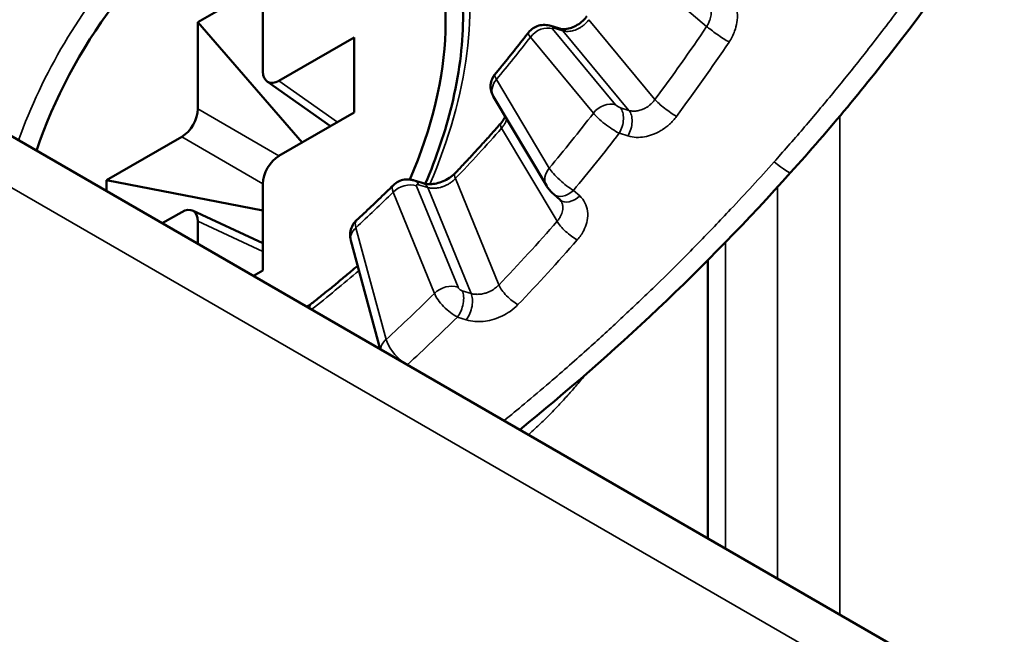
# Model space of a CAD drawing. Header units: millimetres. Extents: x 38 to 2514, y 38 to 1622.
# Tile 12 of 244: x 355.18 to 368.13, y 321.56 to 329.64. Entities that reach past the tile are written whole.
import ezdxf

# ---------------------------------------------------------------- set-up
doc = ezdxf.new("R2010")
doc.units = ezdxf.units.MM
doc.header["$LTSCALE"] = 7.692308
doc.layers.add('Visible (ISO)', color=7, linetype='Continuous', lineweight=50)
doc.layers.add('Visible Narrow (ISO)', color=7, linetype='Continuous', lineweight=35)

msp = doc.modelspace()

# ---------------------------------------------------------------- linework, layer by layer
at = {"layer": 'Visible (ISO)'}
for p, q in [((256.558, 384.987), (645.467, 160.45)), ((358.381, 330.099), (357.526, 329.605)), ((358.381, 328.959), (358.381, 330.099)), ((357.526, 329.605), (357.526, 328.466)), ((357.526, 329.605), (358.897, 328.024)), ((359.58, 329.407), (358.593, 328.837)), ((359.58, 328.419), (359.58, 329.407)), ((359.269, 328.24), (358.436, 328.827)), ((361.414, 328.625), (362.108, 327.459)), ((358.593, 327.849), (359.58, 328.419)), ((357.314, 328.099), (356.327, 327.529)), ((363.445, 328.111), (363.445, 328.111)), ((356.327, 327.529), (356.327, 327.385)), ((356.327, 327.529), (358.381, 327.132)), ((358.381, 326.343), (358.381, 327.482)), ((362.288, 327.271), (362.205, 327.344)), ((357.058, 326.963), (357.314, 327.111)), ((358.381, 326.702), (357.456, 327.13)), ((357.526, 326.989), (357.526, 326.693)), ((359.539, 326.738), (359.925, 325.308)), ((364.231, 326.48), (364.231, 322.822)), ((358.257, 326.271), (358.381, 326.343))]:
    msp.add_line(p, q, dxfattribs=at)
for centre, major_axis, ratio, start_param, end_param in [((357.954, 327.974), (2, 3.464), 0.57735, 4.914355, 8.191186), ((358.594, 329.083), (-0.15, -0.261), 0.575771, 5.499157, 7.067214), ((357.314, 328.344), (0.15, 0.26), 0.578934, 3.92836, 5.496418), ((358.594, 327.604), (-0.15, -0.26), 0.578934, 3.92836, 5.496418), ((357.314, 326.865), (0.15, 0.261), 0.575771, 5.499157, 7.067214)]:
    msp.add_ellipse(centre, major_axis=major_axis, ratio=ratio, start_param=start_param, end_param=end_param, dxfattribs=at)
for points, knots in [([(367.324, 348.185), (368.316, 347.524), (369.171, 346.622), (370.426, 344.52), (370.848, 343.302), (371.212, 340.713), (371.161, 339.312), (370.609, 336.484), (370.101, 335.022), (368.71, 332.156), (367.801, 330.719), (366.314, 328.78), (365.825, 328.193), (365.318, 327.629)], [0.000075, 0.000075, 0.000075, 0.000075, 0.499221, 0.499221, 0.989052, 0.989052, 1.476921, 1.476921, 1.969045, 1.969045, 2.474784, 2.474784, 2.702857, 2.702857, 2.702857, 2.702857]), ([(360.516, 327.483), (360.663, 327.826), (360.78, 328.173), (360.96, 328.907), (361.01, 329.29), (361.015, 329.988), (360.97, 330.303), (360.801, 330.84), (360.675, 331.059), (360.436, 331.313), (360.343, 331.387), (360.241, 331.446)], [4.128479, 4.128479, 4.128479, 4.128479, 4.39441, 4.39441, 4.704125, 4.704125, 5.011907, 5.011907, 5.325934, 5.325934, 5.497787, 5.497787, 5.497787, 5.497787]), ([(362.283, 329.522), (362.298, 329.517), (362.318, 329.514), (362.365, 329.515), (362.391, 329.519), (362.443, 329.534), (362.47, 329.545), (362.52, 329.573), (362.546, 329.59), (362.592, 329.629), (362.614, 329.651), (362.635, 329.678), (362.638, 329.682), (362.64, 329.686)], [0, 0, 0, 0, 0.01071576, 0.01071576, 0.02071818, 0.02071818, 0.02980654, 0.02980654, 0.03889665, 0.03889665, 0.04798478, 0.04798478, 0.04940824, 0.04940824, 0.04940824, 0.04940824]), ([(361.874, 329.472), (361.891, 329.494), (361.911, 329.513), (361.956, 329.543), (361.982, 329.554), (362.034, 329.569), (362.061, 329.572), (362.115, 329.57), (362.141, 329.565), (362.166, 329.557)], [0, 0, 0, 0, 0.00820337, 0.00820337, 0.01631767, 0.01631767, 0.02449815, 0.02449815, 0.03256239, 0.03256239, 0.03256239, 0.03256239]), ([(361.433, 328.923), (361.462, 328.959), (361.492, 328.995), (361.552, 329.067), (361.581, 329.104), (361.64, 329.177), (361.67, 329.213), (361.728, 329.287), (361.758, 329.324), (361.816, 329.398), (361.845, 329.435), (361.874, 329.472)], [3.63818007, 3.63818007, 3.63818007, 3.63818007, 3.64898417, 3.64898417, 3.65978827, 3.65978827, 3.67059237, 3.67059237, 3.68139647, 3.68139647, 3.69220057, 3.69220057, 3.69220057, 3.69220057]), ([(361.414, 328.625), (361.406, 328.638), (361.399, 328.652), (361.383, 328.691), (361.377, 328.718), (361.373, 328.77), (361.375, 328.796), (361.388, 328.847), (361.398, 328.873), (361.419, 328.905), (361.425, 328.914), (361.433, 328.923)], [0, 0, 0, 0, 0.00478587, 0.00478587, 0.01287727, 0.01287727, 0.02059106, 0.02059106, 0.02862829, 0.02862829, 0.03205264, 0.03205264, 0.03205264, 0.03205264]), ([(361.508, 328.277), (361.527, 328.299), (361.542, 328.321), (361.559, 328.351), (361.563, 328.36), (361.566, 328.368)], [0, 0, 0, 0, 0.00932039, 0.00932039, 0.01328082, 0.01328082, 0.01328082, 0.01328082]), ([(360.907, 327.621), (360.948, 327.664), (360.988, 327.706), (361.069, 327.792), (361.11, 327.835), (361.19, 327.922), (361.23, 327.966), (361.31, 328.054), (361.35, 328.098), (361.429, 328.188), (361.469, 328.232), (361.508, 328.277)], [3.52540207, 3.52540207, 3.52540207, 3.52540207, 3.53942991, 3.53942991, 3.55345775, 3.55345775, 3.56748559, 3.56748559, 3.58151344, 3.58151344, 3.59554128, 3.59554128, 3.59554128, 3.59554128]), ([(360.49, 327.489), (360.505, 327.484), (360.525, 327.48), (360.57, 327.477), (360.595, 327.477), (360.649, 327.484), (360.678, 327.49), (360.735, 327.508), (360.765, 327.521), (360.82, 327.55), (360.846, 327.567), (360.883, 327.597), (360.896, 327.609), (360.907, 327.621)], [0, 0, 0, 0, 0.00876816, 0.00876816, 0.01768457, 0.01768457, 0.02679181, 0.02679181, 0.03611086, 0.03611086, 0.04547951, 0.04547951, 0.05120279, 0.05120279, 0.05120279, 0.05120279]), ([(359.612, 327.003), (359.644, 327.033), (359.677, 327.063), (359.742, 327.123), (359.774, 327.154), (359.839, 327.215), (359.871, 327.245), (359.935, 327.307), (359.967, 327.338), (360.032, 327.401), (360.064, 327.432), (360.096, 327.464)], [3.42872668, 3.42872668, 3.42872668, 3.42872668, 3.43953587, 3.43953587, 3.45034505, 3.45034505, 3.46115423, 3.46115423, 3.47196341, 3.47196341, 3.48277259, 3.48277259, 3.48277259, 3.48277259]), ([(360.096, 327.464), (360.116, 327.483), (360.139, 327.5), (360.189, 327.525), (360.216, 327.533), (360.271, 327.541), (360.3, 327.54), (360.342, 327.534), (360.356, 327.53), (360.37, 327.526)], [0, 0, 0, 0, 0.00842878, 0.00842878, 0.01677482, 0.01677482, 0.02529741, 0.02529741, 0.02963127, 0.02963127, 0.02963127, 0.02963127]), ([(362.205, 327.344), (362.19, 327.357), (362.176, 327.371), (362.148, 327.402), (362.135, 327.419), (362.118, 327.443), (362.113, 327.451), (362.108, 327.459)], [0, 0, 0, 0, 0.00616723, 0.00616723, 0.01248336, 0.01248336, 0.01543463, 0.01543463, 0.01543463, 0.01543463]), ([(359.539, 326.738), (359.53, 326.77), (359.527, 326.804), (359.533, 326.867), (359.541, 326.896), (359.565, 326.948), (359.581, 326.971), (359.604, 326.995), (359.608, 326.999), (359.612, 327.003)], [0, 0, 0, 0, 0.01010833, 0.01010833, 0.01903057, 0.01903057, 0.0272998, 0.0272998, 0.02896126, 0.02896126, 0.02896126, 0.02896126]), ([(359.024, 325.911), (359.067, 325.944), (359.11, 325.978), (359.196, 326.047), (359.239, 326.082), (359.325, 326.151), (359.368, 326.187), (359.453, 326.258), (359.496, 326.293), (359.568, 326.355), (359.598, 326.381), (359.628, 326.406)], [3.31596256, 3.31596256, 3.31596256, 3.31596256, 3.3299904, 3.3299904, 3.34401824, 3.34401824, 3.35804608, 3.35804608, 3.37207393, 3.37207393, 3.38194352, 3.38194352, 3.38194352, 3.38194352]), ([(358.955, 325.868), (358.963, 325.872), (358.97, 325.876), (358.995, 325.89), (359.011, 325.9), (359.024, 325.911)], [0.044217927, 0.044217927, 0.044217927, 0.044217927, 0.047071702, 0.047071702, 0.054061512, 0.054061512, 0.054061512, 0.054061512])]:
    msp.add_open_spline(points, degree=3, knots=knots, dxfattribs=at)
for points in [[(362.166, 329.557), (362.205, 329.545), (362.244, 329.534), (362.283, 329.522)], [(365.318, 327.629), (364.203, 326.387), (362.98, 325.235), (361.757, 324.25)], [(360.37, 327.526), (360.41, 327.514), (360.45, 327.501), (360.49, 327.489)], [(362.3, 327.256), (362.297, 327.261), (362.293, 327.266), (362.288, 327.271)]]:
    msp.add_open_spline(points, degree=3, dxfattribs=at)
at = {"layer": 'Visible Narrow (ISO)'}
for p, q in [((256.972, 384.071), (645.881, 159.535)), ((363.204, 330.403), (364.214, 329.551)), ((362.209, 329.529), (362.326, 329.494)), ((363.535, 328.589), (362.665, 329.639)), ((362.726, 328.41), (361.898, 329.41)), ((363.018, 328.52), (362.19, 329.519)), ((363.193, 328.447), (362.326, 329.494)), ((359.363, 328.294), (358.593, 328.837)), ((361.452, 328.855), (362.146, 327.689)), ((365.967, 328.788), (365.967, 328.787)), ((358.593, 327.849), (357.526, 328.466)), ((363.193, 328.447), (363.08, 328.482)), ((365.967, 328.377), (365.967, 321.819)), ((358.381, 327.482), (357.314, 328.099)), ((361.519, 328.215), (362.249, 326.989)), ((363.18, 328.111), (363.067, 328.146)), ((360.946, 326.124), (360.402, 327.453)), ((360.428, 327.47), (360.548, 327.433)), ((361.482, 326.152), (360.911, 327.55)), ((360.637, 326.042), (360.093, 327.372)), ((361.118, 326.04), (360.548, 327.433)), ((362.463, 327.395), (362.546, 327.322)), ((365.147, 327.441), (365.147, 322.293)), ((358.381, 326.593), (357.526, 326.989)), ((359.603, 326.905), (360, 325.436)), ((364.462, 326.715), (364.462, 322.688)), ((361.118, 326.04), (361.002, 326.077)), ((361.055, 325.695), (360.939, 325.731))]:
    msp.add_line(p, q, dxfattribs=at)
for centre, major_axis, ratio, start_param, end_param in [((357.954, 327.974), (2.225, 3.854), 0.57735, 4.911645, 6.623688), ((357.954, 327.974), (2.225, 3.854), 0.57735, 1.230293, 1.872758), ((362.075, 329.308), (0.193, 0.159), 0.798357, 0.462725, 1.858989), ((362.093, 329.318), (0.073, 0.239), 0.589402, 5.943967, 6.283186), ((362.231, 329.505), (-0.0446, 0.0242), 0.266098, 5.367383, 6.867391), ((362.211, 329.283), (0.073, 0.239), 0.589655, 5.943887, 6.283186), ((357.353, 335.669), (-7.851, -13.599), 0.57735, 1.375901, 1.451532), ((364.391, 329.449), (-0.207, 0.14), 0.097148, 0.618844, 2.242), ((356.893, 335.935), (-6.765, -11.717), 0.57735, 1.282061, 1.335933), ((362.115, 329.294), (-0.242, 0.178), 0.20347, 6.277868, 6.906533), ((357.539, 335.562), (-7.976, -13.815), 0.57735, 1.375901, 1.451532), ((361.659, 328.726), (-0.226, 0.198), 0.218712, 0.005662, 0.64122), ((361.629, 328.752), (-0.215, -0.128), 0.776974, 5.12242, 6.283185), ((362.902, 328.308), (0.193, 0.159), 0.798357, 0.462725, 1.858989), ((363.059, 328.506), (-0.0445, 0.0241), 0.26647, 0.584585, 2.207222), ((363.712, 328.487), (-0.201, 0.149), 0.158126, 0.624518, 2.247674), ((356.893, 335.935), (7.842, 13.583), 0.57735, 4.420401, 4.480778), ((362.943, 328.295), (-0.242, 0.177), 0.201931, 0.622883, 2.246048), ((362.964, 328.271), (0.074, 0.239), 0.576661, 4.348582, 5.947914), ((363.078, 328.236), (0.074, 0.239), 0.576872, 4.350086, 5.94785), ((361.696, 328.112), (-0.188, 0.165), 0.265699, 0.000056, 0.642097), ((364.7, 328.543), (-1, 0.002), 0.572734, 0.4036, 0.403637), ((364.7, 328.564), (-1, 0), 0.57735, 0.420194, 0.420227), ((357.353, 335.669), (6.719, 11.637), 0.57735, 4.3108, 4.380939), ((357.116, 335.806), (7.992, 13.842), 0.57735, 4.419747, 4.481433), ((364.797, 328.097), (0.521, -0.468), 0.073617, 5.399842, 6.283186), ((361.088, 327.448), (-0.181, 0.173), 0.319153, 0, 0.655064), ((362.323, 327.587), (-0.215, -0.128), 0.776974, 5.12242, 6.283187), ((362.352, 327.56), (-0.225, 0.198), 0.220196, 0.64189, 2.265051), ((360.311, 327.255), (-0.217, 0.208), 0.364536, 6.273403, 6.937722), ((360.27, 327.27), (0.231, 0.095), 0.745326, 0.698219, 2.094482), ((360.296, 327.287), (0.074, 0.239), 0.557855, 5.740528, 6.283185), ((360.443, 327.439), (-0.0413, 0.0293), 0.424331, 5.372543, 6.872551), ((360.416, 327.25), (0.074, 0.239), 0.558091, 5.740413, 6.283186), ((356.893, 335.935), (-6.765, -11.717), 0.57735, 1.072622, 1.126493), ((362.37, 327.532), (-0.165, -0.188), 0.648845, 6.283184, 7.688258), ((362.453, 327.459), (-0.165, -0.188), 0.64905, 0, 1.403461), ((359.81, 326.777), (-0.197, 0.226), 0.376029, 0.009969, 0.687742), ((357.353, 335.669), (-7.851, -13.599), 0.57735, 1.166462, 1.242093), ((362.426, 326.887), (-0.188, 0.164), 0.263579, 0.641646, 2.264802), ((359.78, 326.803), (-0.241, -0.065), 0.707818, 5.326441, 6.283185), ((357.539, 335.562), (-7.976, -13.815), 0.57735, 1.166462, 1.242093), ((357.353, 335.669), (6.719, 11.637), 0.57735, 4.103355, 4.170626), ((360.814, 325.94), (0.231, 0.095), 0.745326, 0.698219, 2.094482), ((356.893, 335.935), (7.842, 13.583), 0.57735, 4.210962, 4.271338), ((360.855, 325.926), (-0.217, 0.207), 0.363149, 0.653573, 2.276738), ((360.87, 325.894), (0.076, 0.238), 0.545967, 4.146851, 5.746182), ((360.987, 326.109), (-0.0413, 0.0293), 0.424929, 0.589608, 2.212246), ((360.986, 325.857), (0.076, 0.238), 0.546164, 4.148326, 5.746091), ((361.659, 326.05), (-0.18, 0.173), 0.321215, 0.65563, 2.278786), ((359.178, 325.714), (-0.154, 0.197), 0.468432, 0, 0.558419), ((357.116, 335.806), (7.992, 13.842), 0.57735, 4.210642, 4.271993), ((360.177, 325.334), (-0.241, -0.065), 0.707818, 5.326441, 6.081193), ((360.206, 325.308), (-0.196, 0.227), 0.377323, 0.688918, 2.058952)]:
    msp.add_ellipse(centre, major_axis=major_axis, ratio=ratio, start_param=start_param, end_param=end_param, dxfattribs=at)
for points, knots in [([(370.959, 340.702), (370.959, 340.516), (370.954, 340.328), (370.945, 340.138), (370.936, 339.926), (370.92, 339.712), (370.899, 339.496), (370.879, 339.28), (370.852, 339.061), (370.82, 338.842), (370.796, 338.677), (370.769, 338.512), (370.739, 338.346), (370.708, 338.18), (370.675, 338.013), (370.639, 337.846), (370.602, 337.679), (370.563, 337.512), (370.521, 337.345), (370.478, 337.177), (370.433, 337.01), (370.386, 336.843), (370.355, 336.736), (370.323, 336.629), (370.29, 336.523), (370.227, 336.317), (370.159, 336.112), (370.089, 335.91), (370.018, 335.707), (369.944, 335.507), (369.867, 335.309), (369.797, 335.127), (369.724, 334.947), (369.649, 334.77), (369.568, 334.58), (369.485, 334.392), (369.401, 334.208), (369.315, 334.022), (369.228, 333.839), (369.14, 333.66), (369.056, 333.489), (368.97, 333.322), (368.884, 333.159), (368.795, 332.988), (368.704, 332.821), (368.613, 332.658), (368.519, 332.49), (368.425, 332.325), (368.33, 332.164), (368.244, 332.018), (368.157, 331.875), (368.071, 331.734), (368.002, 331.623), (367.934, 331.514), (367.865, 331.406), (367.798, 331.301), (367.731, 331.197), (367.663, 331.095), (367.593, 330.988), (367.522, 330.882), (367.451, 330.776), (367.379, 330.671), (367.307, 330.566), (367.233, 330.461), (367.16, 330.357), (367.087, 330.253), (367.011, 330.148), (366.941, 330.05), (366.869, 329.952), (366.795, 329.853), (366.723, 329.755), (366.649, 329.656), (366.572, 329.556), (366.498, 329.458), (366.422, 329.359), (366.344, 329.259), (366.324, 329.233), (366.303, 329.208), (366.283, 329.182), (366.173, 329.041), (366.058, 328.898), (365.939, 328.752), (365.821, 328.608), (365.699, 328.461), (365.573, 328.313), (365.448, 328.166), (365.319, 328.017), (365.187, 327.868), (365.159, 327.835), (365.13, 327.803), (365.101, 327.77)], [0.7398479, 0.7398479, 0.7398479, 0.7398479, 0.75, 0.75, 0.75, 0.7613382, 0.7613382, 0.7613382, 0.7727143, 0.7727143, 0.7727143, 0.78125, 0.78125, 0.78125, 0.7897933, 0.7897933, 0.7897933, 0.7983598, 0.7983598, 0.7983598, 0.8069646, 0.8069646, 0.8069646, 0.8125, 0.8125, 0.8125, 0.8232086, 0.8232086, 0.8232086, 0.8339251, 0.8339251, 0.8339251, 0.84375, 0.84375, 0.84375, 0.8542884, 0.8542884, 0.8542884, 0.8649149, 0.8649149, 0.8649149, 0.875, 0.875, 0.875, 0.8855167, 0.8855167, 0.8855167, 0.8963659, 0.8963659, 0.8963659, 0.90625, 0.90625, 0.90625, 0.9140625, 0.9140625, 0.9140625, 0.9216821, 0.9216821, 0.9216821, 0.9295911, 0.9295911, 0.9295911, 0.9375, 0.9375, 0.9375, 0.9453125, 0.9453125, 0.9453125, 0.9526443, 0.9526443, 0.9526443, 0.9598791, 0.9598791, 0.9598791, 0.9669502, 0.9669502, 0.9669502, 0.96875, 0.96875, 0.96875, 0.9785796, 0.9785796, 0.9785796, 0.9883026, 0.9883026, 0.9883026, 0.9979203, 0.9979203, 0.9979203, 1, 1, 1, 1]), ([(364.5, 329.981), (364.53, 329.953), (364.554, 329.921), (364.591, 329.85), (364.605, 329.81), (364.62, 329.725), (364.621, 329.681), (364.612, 329.595), (364.604, 329.555), (364.589, 329.506), (364.585, 329.497), (364.564, 329.439), (364.54, 329.392), (364.509, 329.346)], [0.0000004, 0.0000004, 0.0000004, 0.0000004, 0.2, 0.2, 0.4, 0.4, 0.6, 0.6, 0.761007, 0.761007, 0.8, 0.8, 1, 1, 1, 1]), ([(364.211, 329.889), (364.223, 329.878), (364.234, 329.865), (364.245, 329.847), (364.248, 329.843), (364.255, 329.828), (364.26, 329.816), (364.267, 329.795), (364.269, 329.785), (364.272, 329.765), (364.274, 329.753), (364.274, 329.729), (364.274, 329.717), (364.271, 329.692), (364.269, 329.68), (364.263, 329.655), (364.26, 329.643), (364.255, 329.629), (364.254, 329.628), (364.248, 329.611), (364.241, 329.597), (364.228, 329.572), (364.221, 329.561), (364.214, 329.551)], [0.0000002, 0.0000002, 0.0000002, 0.0000002, 0.1566425, 0.1566425, 0.2, 0.2, 0.3152137, 0.3152137, 0.4, 0.4, 0.5, 0.5, 0.6, 0.6, 0.6945978, 0.6945978, 0.7898744, 0.7898744, 0.8, 0.8, 0.9145156, 0.9145156, 1, 1, 1, 1]), ([(362.326, 329.494), (362.34, 329.49), (362.355, 329.487), (362.378, 329.486), (362.386, 329.486), (362.408, 329.486), (362.421, 329.488), (362.445, 329.492), (362.456, 329.494), (362.478, 329.501), (362.49, 329.505), (362.514, 329.515), (362.526, 329.521), (362.55, 329.534), (362.562, 329.541), (362.585, 329.558), (362.596, 329.566), (362.619, 329.587), (362.631, 329.598), (362.65, 329.62), (362.658, 329.629), (362.665, 329.639)], [0, 0, 0, 0, 0.132587, 0.132587, 0.2, 0.2, 0.311615, 0.311615, 0.4, 0.4, 0.5, 0.5, 0.6, 0.6, 0.7, 0.7, 0.8, 0.8, 0.913661, 0.913661, 1, 1, 1, 1]), ([(363.535, 328.589), (363.526, 328.577), (363.517, 328.566), (363.5, 328.547), (363.492, 328.54), (363.476, 328.525), (363.467, 328.517), (363.449, 328.503), (363.44, 328.497), (363.429, 328.49), (363.427, 328.489), (363.413, 328.48), (363.4, 328.474), (363.38, 328.465), (363.373, 328.461), (363.356, 328.455), (363.347, 328.452), (363.329, 328.447), (363.32, 328.445), (363.31, 328.443), (363.309, 328.443), (363.3, 328.441), (363.292, 328.44), (363.276, 328.438), (363.269, 328.438), (363.258, 328.438), (363.255, 328.438), (363.242, 328.438), (363.231, 328.439), (363.212, 328.442), (363.202, 328.444), (363.193, 328.447)], [0, 0, 0, 0, 0.0959977, 0.0959977, 0.1666667, 0.1666667, 0.2431298, 0.2431298, 0.3197644, 0.3197644, 0.3333333, 0.3333333, 0.4361919, 0.4361919, 0.5, 0.5, 0.5790763, 0.5790763, 0.6601928, 0.6601928, 0.6666667, 0.6666667, 0.7386144, 0.7386144, 0.808393, 0.808393, 0.8333333, 0.8333333, 0.9214592, 0.9214592, 1, 1, 1, 1]), ([(363.819, 328.369), (363.791, 328.33), (363.76, 328.296), (363.725, 328.265), (363.696, 328.239), (363.664, 328.215), (363.633, 328.194), (363.627, 328.19), (363.62, 328.187), (363.614, 328.183), (363.577, 328.16), (363.539, 328.142), (363.502, 328.129), (363.466, 328.115), (363.431, 328.106), (363.396, 328.1), (363.361, 328.094), (363.326, 328.091), (363.29, 328.093), (363.254, 328.094), (363.217, 328.1), (363.18, 328.111)], [0.0000001, 0.0000001, 0.0000001, 0.0000001, 0.1666667, 0.1666667, 0.1666667, 0.3067135, 0.3067135, 0.3067135, 0.3333333, 0.3333333, 0.3333333, 0.5, 0.5, 0.5, 0.6666667, 0.6666667, 0.6666667, 0.8333333, 0.8333333, 0.8333333, 1, 1, 1, 1]), ([(361.519, 328.215), (361.529, 328.225), (361.537, 328.236), (361.553, 328.258), (361.56, 328.27), (361.571, 328.29), (361.575, 328.299), (361.582, 328.317), (361.585, 328.325), (361.587, 328.334)], [0, 0, 0, 0, 0.1, 0.1, 0.2, 0.2, 0.2759866, 0.2759866, 0.3480334, 0.3480334, 0.3480334, 0.3480334]), ([(365.101, 327.77), (364.914, 327.56), (364.723, 327.352), (364.53, 327.147), (364.46, 327.072), (364.389, 326.997), (364.317, 326.923), (364.178, 326.778), (364.038, 326.634), (363.896, 326.492), (363.768, 326.363), (363.638, 326.235), (363.507, 326.108), (363.368, 325.974), (363.229, 325.841), (363.088, 325.71), (362.95, 325.58), (362.81, 325.453), (362.67, 325.327), (362.498, 325.172), (362.325, 325.02), (362.152, 324.871), (362.041, 324.776), (361.931, 324.682), (361.82, 324.59), (361.73, 324.515), (361.641, 324.441), (361.552, 324.369)], [0, 0, 0, 0, 0.0228694, 0.0228694, 0.0228694, 0.03125, 0.03125, 0.03125, 0.0476125, 0.0476125, 0.0476125, 0.0625, 0.0625, 0.0625, 0.078232, 0.078232, 0.078232, 0.09375, 0.09375, 0.09375, 0.1128201, 0.1128201, 0.1128201, 0.125, 0.125, 0.125, 0.1348258, 0.1348258, 0.1348258, 0.1348258]), ([(360.548, 327.433), (360.563, 327.429), (360.579, 327.427), (360.603, 327.425), (360.611, 327.424), (360.633, 327.424), (360.647, 327.425), (360.673, 327.427), (360.684, 327.429), (360.708, 327.434), (360.721, 327.437), (360.747, 327.445), (360.759, 327.45), (360.785, 327.461), (360.798, 327.467), (360.823, 327.48), (360.835, 327.488), (360.86, 327.505), (360.873, 327.515), (360.894, 327.533), (360.903, 327.541), (360.911, 327.55)], [0, 0, 0, 0, 0.13259, 0.13259, 0.2, 0.2, 0.311618, 0.311618, 0.4, 0.4, 0.5, 0.5, 0.6, 0.6, 0.7, 0.7, 0.8, 0.8, 0.913661, 0.913661, 1, 1, 1, 1]), ([(362.546, 327.322), (362.575, 327.295), (362.598, 327.265), (362.632, 327.199), (362.644, 327.162), (362.654, 327.084), (362.652, 327.043), (362.637, 326.966), (362.626, 326.93), (362.607, 326.886), (362.603, 326.878), (362.577, 326.826), (362.549, 326.785), (362.513, 326.744)], [0.0000004, 0.0000004, 0.0000004, 0.0000004, 0.2, 0.2, 0.4, 0.4, 0.6, 0.6, 0.761682, 0.761682, 0.8, 0.8, 1, 1, 1, 1]), ([(362.3, 327.256), (362.302, 327.253), (362.303, 327.251), (362.31, 327.238), (362.314, 327.227), (362.32, 327.208), (362.321, 327.199), (362.324, 327.181), (362.324, 327.17), (362.323, 327.148), (362.322, 327.137), (362.318, 327.114), (362.315, 327.103), (362.306, 327.079), (362.301, 327.068), (362.288, 327.043), (362.28, 327.03), (362.265, 327.008), (362.257, 326.998), (362.249, 326.989)], [0.1713183, 0.1713183, 0.1713183, 0.1713183, 0.2, 0.2, 0.3167974, 0.3167974, 0.4, 0.4, 0.5, 0.5, 0.6, 0.6, 0.7, 0.7, 0.8, 0.8, 0.9146977, 0.9146977, 1, 1, 1, 1]), ([(361.482, 326.152), (361.473, 326.142), (361.462, 326.132), (361.443, 326.117), (361.435, 326.11), (361.417, 326.098), (361.408, 326.091), (361.388, 326.08), (361.378, 326.074), (361.366, 326.069), (361.364, 326.068), (361.349, 326.061), (361.336, 326.055), (361.314, 326.048), (361.306, 326.045), (361.288, 326.041), (361.279, 326.038), (361.259, 326.034), (361.25, 326.033), (361.239, 326.032), (361.239, 326.032), (361.229, 326.031), (361.221, 326.03), (361.204, 326.029), (361.196, 326.029), (361.185, 326.03), (361.182, 326.03), (361.168, 326.031), (361.157, 326.032), (361.137, 326.035), (361.127, 326.038), (361.118, 326.04)], [0, 0, 0, 0, 0.095997, 0.095997, 0.1666667, 0.1666667, 0.2431294, 0.2431294, 0.3197637, 0.3197637, 0.3333333, 0.3333333, 0.4361905, 0.4361905, 0.5, 0.5, 0.5790761, 0.5790761, 0.6601923, 0.6601923, 0.6666667, 0.6666667, 0.7386146, 0.7386146, 0.8083933, 0.8083933, 0.8333333, 0.8333333, 0.9214594, 0.9214594, 1, 1, 1, 1]), ([(361.734, 325.894), (361.702, 325.86), (361.668, 325.831), (361.63, 325.805), (361.598, 325.783), (361.564, 325.763), (361.53, 325.746), (361.523, 325.743), (361.517, 325.74), (361.51, 325.737), (361.47, 325.719), (361.429, 325.705), (361.391, 325.694), (361.352, 325.684), (361.315, 325.678), (361.278, 325.674), (361.242, 325.671), (361.206, 325.67), (361.168, 325.673), (361.131, 325.676), (361.093, 325.683), (361.055, 325.695)], [0.0000001, 0.0000001, 0.0000001, 0.0000001, 0.1666667, 0.1666667, 0.1666667, 0.3067134, 0.3067134, 0.3067134, 0.3333333, 0.3333333, 0.3333333, 0.5, 0.5, 0.5, 0.6666667, 0.6666667, 0.6666667, 0.8333333, 0.8333333, 0.8333333, 1, 1, 1, 1]), ([(361.872, 324.184), (361.901, 324.21), (361.931, 324.238), (362.006, 324.308), (362.052, 324.352), (362.145, 324.444), (362.193, 324.492), (362.281, 324.584), (362.321, 324.627), (362.4, 324.714), (362.44, 324.759), (362.499, 324.827), (362.519, 324.851), (362.567, 324.908), (362.595, 324.941), (362.623, 324.976)], [0.2741933, 0.2741933, 0.2741933, 0.2741933, 0.2941176, 0.2941176, 0.3235294, 0.3235294, 0.3529412, 0.3529412, 0.3767507, 0.3767507, 0.4000434, 0.4000434, 0.4117647, 0.4117647, 0.4282911, 0.4282911, 0.4282911, 0.4282911])]:
    msp.add_open_spline(points, degree=3, knots=knots, dxfattribs=at)

doc.saveas('drawing.dxf')
